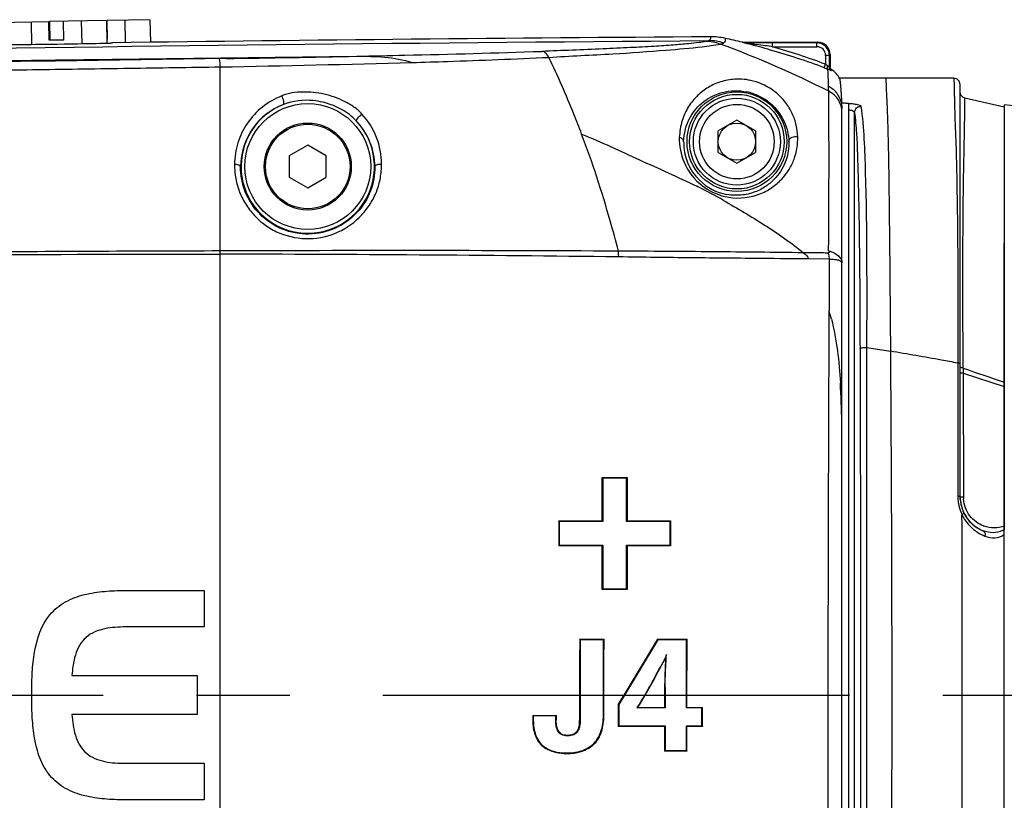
# Model space of a CAD drawing. Header units: millimetres. Extents: x 7426 to 8300, y 123 to 421.
# Tile 61 of 197: x 7992.62 to 7996.58, y 276.72 to 279.86. Entities that reach past the tile are written whole.
import ezdxf

# ---------------------------------------------------------------- set-up
doc = ezdxf.new("R2010")
doc.units = ezdxf.units.MM
doc.linetypes.add('CENTER', pattern=[0.6, 0.375, -0.075, 0.075, -0.075])
doc.layers.add('中心线', color=7, linetype='CENTER')
doc.layers.add('外形图', color=7, linetype='Continuous')

msp = doc.modelspace()

# ---------------------------------------------------------------- linework, layer by layer
at = {"layer": '中心线', "linetype": 'CENTER', "ltscale": 5}
msp.add_line((7979.0848, 277.147), (8020.2048, 277.147), dxfattribs=at)
at = {"layer": '外形图', "color": 7, "linetype": 'Continuous'}
for p, q in [((7992.7409, 279.8544), (7992.451, 279.8488)), ((7992.6699, 279.8531), (7992.6717, 279.7633)), ((7992.7424, 279.7795), (7992.7409, 279.8544)), ((7992.9729, 279.859), (7992.7438, 279.8545)), ((7992.7438, 279.8545), (7992.7453, 279.7795)), ((7992.8024, 279.7806), (7992.8009, 279.8556)), ((7992.8719, 279.857), (7992.8737, 279.7662)), ((7992.9729, 279.859), (7992.9747, 279.7691)), ((7993.1479, 279.8624), (7992.9759, 279.8591)), ((7992.9773, 279.7841), (7992.9759, 279.8591)), ((7993.0469, 279.8604), (7993.0487, 279.7701)), ((7993.1479, 279.8624), (7993.1497, 279.7714)), ((7992.7422, 279.7641), (7992.7733, 279.7645)), ((7992.8024, 279.7806), (7992.7424, 279.7795)), ((7992.7733, 279.7645), (7992.803, 279.765)), ((7992.9773, 279.7841), (7992.9744, 279.784)), ((7995.5291, 279.772), (7995.8323, 279.772)), ((7995.6508, 279.7538), (7995.6508, 279.7688)), ((7995.829, 279.7688), (7995.6508, 279.7688)), ((7995.6508, 279.7538), (7995.8291, 279.7538)), ((7995.829, 279.7688), (7995.8323, 279.772)), ((7995.829, 279.7538), (7995.829, 279.7688)), ((7992.7688, 279.7006), (7993.454, 279.7096)), ((7992.7772, 279.7007), (7993.9793, 279.7154)), ((7993.454, 279.7096), (7993.9793, 279.7154)), ((7995.864, 279.7188), (7995.864, 279.6834)), ((7995.879, 279.7188), (7995.864, 279.7188)), ((7995.879, 279.7188), (7995.8823, 279.7221)), ((7995.879, 279.6712), (7995.879, 279.7188)), ((7995.8823, 279.7221), (7995.8823, 279.6731)), ((7993.4541, 279.7061), (7992.7689, 279.6962)), ((7993.4541, 279.706), (7993.4257, 279.7056)), ((7993.4298, 277.147), (7993.4298, 279.6726)), ((7995.8588, 279.6693), (7995.864, 279.6834)), ((7996.3798, 279.627), (7995.92, 279.6269)), ((7995.92, 279.6269), (7995.92, 279.6269)), ((7996.3798, 279.627), (7996.3799, 279.6198)), ((7996.3798, 279.6255), (7996.3805, 279.5974)), ((7996.4048, 277.9449), (7996.4048, 279.602)), ((7995.9573, 274.7688), (7995.9573, 279.5251)), ((7996.5823, 279.5112), (7996.4242, 279.5468)), ((7996.5823, 279.5194), (7996.5823, 277.8129)), ((7995.9298, 274.789), (7995.9298, 279.5056)), ((7995.9806, 274.8045), (7995.9806, 279.4894)), ((7995.5073, 279.4586), (7995.4323, 279.4153)), ((7995.5823, 279.4153), (7995.5073, 279.4586)), ((7995.4323, 279.3287), (7995.4323, 279.4153)), ((7995.5823, 279.4153), (7995.5823, 279.3287)), ((7993.7823, 279.358), (7993.7078, 279.315)), ((7993.8568, 279.315), (7993.7823, 279.358)), ((7993.7078, 279.315), (7993.7078, 279.229)), ((7993.8568, 279.229), (7993.8568, 279.315)), ((7995.4323, 279.3287), (7995.5073, 279.2854)), ((7995.5073, 279.2854), (7995.5823, 279.3287)), ((7993.7078, 279.229), (7993.7823, 279.186)), ((7993.7823, 279.186), (7993.8568, 279.229)), ((7996.5823, 275.3367), (7996.5823, 278.9633)), ((7995.8784, 278.8994), (7995.7958, 278.9004)), ((7996.0302, 278.5445), (7996.1245, 278.5299)), ((7996.3956, 278.4818), (7996.3956, 277.9459)), ((7996.4173, 278.4672), (7996.4172, 278.478)), ((7996.4174, 278.4614), (7996.4173, 278.4672)), ((7996.4174, 278.4614), (7996.4174, 278.4547)), ((7996.4174, 278.4547), (7996.4174, 278.4415)), ((7996.4172, 278.4415), (7996.418, 277.9433)), ((7996.4172, 278.4415), (7996.5823, 278.3874)), ((7994.9661, 277.847), (7994.9661, 278.0221)), ((7994.9684, 278.0198), (7994.9661, 278.022)), ((7994.9661, 278.022), (7995.0661, 278.022)), ((7994.9684, 278.0198), (7994.9684, 277.8448)), ((7995.0639, 278.0198), (7994.9684, 278.0198)), ((7995.0639, 277.8448), (7995.0639, 278.0198)), ((7995.0661, 278.022), (7995.0661, 277.8471)), ((7996.4053, 277.9328), (7996.4048, 277.9448)), ((7994.7911, 277.8471), (7994.7911, 277.7471)), ((7994.7934, 277.8448), (7994.7934, 277.7493)), ((7995.0639, 277.8448), (7995.0661, 277.847)), ((7995.2389, 277.8448), (7995.0639, 277.8448)), ((7995.0661, 277.847), (7995.2411, 277.847)), ((7995.2389, 277.7493), (7995.2389, 277.8448)), ((7995.2411, 277.847), (7995.2411, 277.747)), ((7994.9661, 277.5721), (7994.9661, 277.747)), ((7994.9684, 277.7493), (7994.9684, 277.5743)), ((7995.064, 277.5743), (7995.064, 277.7493)), ((7995.064, 277.7493), (7995.2389, 277.7493)), ((7995.0661, 277.7471), (7995.0661, 277.572)), ((7995.2411, 277.747), (7995.2389, 277.7493)), ((7994.9684, 277.5743), (7994.9661, 277.572)), ((7995.0659, 277.572), (7994.9661, 277.5721)), ((7994.9684, 277.5743), (7995.064, 277.5742)), ((7995.064, 277.5743), (7995.0658, 277.5724)), ((7993.0466, 277.5676), (7993.3653, 277.5676)), ((7993.3653, 277.5676), (7993.3653, 277.4209)), ((7993.3653, 277.4209), (7993.0503, 277.4209)), ((7994.8753, 277.3721), (7994.9731, 277.372)), ((7994.8775, 277.3698), (7994.8753, 277.372)), ((7994.9709, 277.3698), (7994.8775, 277.3699)), ((7994.8775, 277.3698), (7994.8775, 277.147)), ((7994.9709, 277.147), (7994.9709, 277.3698)), ((7995.1887, 277.3721), (7995.0525, 277.147)), ((7995.1899, 277.3698), (7995.0551, 277.147)), ((7995.1887, 277.3721), (7995.3069, 277.372)), ((7995.1899, 277.3698), (7995.1887, 277.372)), ((7995.3046, 277.3698), (7995.1899, 277.3699)), ((7995.3046, 277.147), (7995.3046, 277.3698)), ((7992.8344, 277.2252), (7993.3379, 277.2252)), ((7993.3379, 277.2252), (7993.3379, 277.0685)), ((7995.2169, 277.1774), (7995.2169, 277.147)), ((7995.2169, 277.1774), (7995.2169, 277.147)), ((7995.2191, 277.1774), (7995.2191, 277.147)), ((7992.6727, 277.147), (7992.6727, 277.1576)), ((7992.6727, 277.1361), (7992.6727, 277.147)), ((7993.4298, 275.3619), (7993.4298, 277.147)), ((7994.9709, 277.0715), (7994.9709, 277.147)), ((7994.9731, 277.0715), (7994.973, 277.147)), ((7995.0525, 277.147), (7995.0301, 277.11)), ((7995.0551, 277.147), (7995.0323, 277.1094)), ((7995.2169, 277.147), (7995.2169, 277.0978)), ((7995.2191, 277.147), (7995.2191, 277.0956)), ((7995.3046, 277.0956), (7995.3046, 277.147)), ((7995.3068, 277.0978), (7995.3068, 277.147)), ((7995.1091, 277.0978), (7995.2169, 277.0978)), ((7995.2191, 277.0956), (7995.2169, 277.0978)), ((7995.3046, 277.0956), (7995.3068, 277.0978)), ((7995.3068, 277.0978), (7995.3688, 277.0978)), ((7995.3068, 277.0978), (7995.3688, 277.0978)), ((7995.3666, 277.0956), (7995.3688, 277.0978)), ((7993.3379, 277.0685), (7992.8344, 277.0685)), ((7994.6866, 277.0653), (7994.6866, 277.0511)), ((7994.6889, 277.0631), (7994.6866, 277.0653)), ((7994.6866, 277.0653), (7994.7822, 277.0653)), ((7994.6889, 277.0631), (7994.6889, 277.0511)), ((7994.7799, 277.0631), (7994.6889, 277.0631)), ((7994.7794, 277.0494), (7994.7799, 277.0631)), ((7994.7799, 277.0631), (7994.7822, 277.0653)), ((7994.7816, 277.0493), (7994.7822, 277.0653)), ((7994.9709, 277.0715), (7994.9731, 277.0715)), ((7995.2191, 277.0956), (7995.105, 277.0956)), ((7995.3666, 277.0956), (7995.3046, 277.0956)), ((7994.6889, 277.0511), (7994.6866, 277.0511)), ((7994.8775, 277.0458), (7994.8753, 277.0458)), ((7995.2168, 277.0214), (7995.0301, 277.0214)), ((7995.0323, 277.0236), (7995.2191, 277.0236)), ((7995.2191, 277.0236), (7995.2191, 276.9243)), ((7995.3046, 276.9243), (7995.3046, 277.0236)), ((7995.3046, 277.0236), (7995.3667, 277.0236)), ((7995.3687, 277.0214), (7995.3068, 277.0214)), ((7995.3068, 276.9221), (7995.3068, 277.0214)), ((7995.3667, 277.0236), (7995.3685, 277.0217)), ((7994.8239, 276.9828), (7994.8239, 276.985)), ((7994.865, 276.9978), (7994.8633, 276.9992)), ((7994.7248, 276.9463), (7994.7233, 276.9446)), ((7994.9327, 276.9527), (7994.9343, 276.9511)), ((7994.8214, 276.9145), (7994.8214, 276.9123)), ((7995.3066, 276.9221), (7995.2169, 276.922)), ((7995.2191, 276.9242), (7995.3046, 276.9243)), ((7995.3046, 276.9243), (7995.3064, 276.9224)), ((7993.0503, 276.8728), (7993.3653, 276.8728)), ((7993.3653, 276.8728), (7993.3653, 276.7261)), ((7993.3653, 276.7261), (7993.0466, 276.7261))]:
    msp.add_line(p, q, dxfattribs=at)
for points in [[(7996.4048, 279.602), (7996.4012, 279.6149), (7996.3915, 279.6241), (7996.3798, 279.627)], [(7996.4243, 279.5469), (7996.416, 279.5504), (7996.4078, 279.5594), (7996.4048, 279.5712)]]:
    msp.add_lwpolyline(points, dxfattribs=at)
for centre, radius in [((7995.5073, 279.372), 0.2002), ((7995.5073, 279.372), 0.1902), ((7993.7823, 279.272), 0.253), ((7995.5073, 279.372), 0.175), ((7995.5073, 279.372), 0.15), ((7993.7823, 279.272), 0.175), ((7993.7823, 279.272), 0.17), ((7995.5073, 279.372), 0.075)]:
    msp.add_circle(centre, radius, dxfattribs=at)
for centre, radius, start, end in [((7997.9446, -96.3619), 376.1641, 90.387527, 90.753518), ((7995.4022, 279.5143), 0.2793, 78.0524, 90.385), ((7995.3961, 279.5976), 0.1807, 71.2268, 90.4343), ((7994.0769, 276.0334), 3.9723, 63.0538, 69.9233), ((7994.8386, 276.8551), 2.9975, 76.6807, 78.0341), ((7994.7917, 276.7774), 3.083, 75.7144, 75.9554), ((7994.8045, 276.8267), 3.032, 73.943, 75.7186), ((7995.6382, 266.1181), 13.6507, 89.94702, 90.35572), ((7994.9088, 274.4303), 5.375, 82.3793, 82.7761), ((7995.0741, 275.6303), 4.1636, 82.0386, 82.443), ((7994.8211, 276.8825), 2.9887, 69.5773, 73.8843), ((7995.829, 279.7188), 0.05, 0.0038, 90.0016), ((7995.8291, 279.7188), 0.035, 359.9951, 89.9865), ((7995.8323, 279.7221), 0.05, 359.9964, 90.009), ((7991.8374, 384.6703), 104.9767, 270.882401, 271.169113), ((7994.8213, 276.8854), 2.9709, 69.5604, 73.9408), ((7991.9782, 359.828), 80.1685, 271.037489, 271.589201), ((7995.9121, 279.7452), 0.0784, 232.1495, 234.2758), ((7996.476, 281.3216), 1.7638, 249.5178, 250.009), ((7995.5021, 279.3605), 0.2164, 53.6027, 77.8561), ((7993.7815, 279.2702), 0.2695, 110.976, 179.608), ((7993.7823, 279.272), 0.268, 111.2633, 42.9374), ((7993.782, 279.2698), 0.2698, 0.485, 43.255), ((7995.5047, 279.368), 0.2113, 178.9144, 225.7244), ((7995.5055, 279.3687), 0.2124, 225.6941, 259.5338), ((7994.3475, 277.1874), 2.2403, 63.3546, 63.5274), ((7994.239, 276.9766), 2.4774, 60.6451, 63.298), ((7995.5122, 279.3748), 0.2295, 253.4803, 260.6845), ((7994.1604, 96.733), 182.2011, 89.726199, 90.22975), ((7993.1622, 126.6505), 152.2696, 89.296344, 89.899328), ((8431.6849, 276.6757), 435.8121, 179.734863, 179.938028), ((7995.046, 278.4382), 0.8695, 14.6889, 16.9995), ((7992.3425, 278.1906), 3.587, 0.8628, 3.394), ((7990.6947, 278.1624), 5.2351, 0.2831, 0.9), ((7991.1504, 278.1651), 4.7794, 0.0013, 0.2775), ((7996.5371, 277.9448), 0.1415, 179.5628, 180.2328), ((7996.5547, 277.9458), 0.1499, 180.0313, 184.9102), ((7996.5534, 277.9446), 0.1486, 184.5457, 205.2273), ((7996.5434, 277.9436), 0.1252, 180.166, 183.9872), ((7537.5921, 277.1471), 458.8207, 359.909397, 0.090578), ((7996.5513, 277.9435), 0.1462, 205.1972, 248.4057), ((7996.5434, 277.9457), 0.1267, 249.5922, 250.4825), ((7996.5339, 277.8946), 0.095, 295.9985, 300.6344), ((8308.2553, 277.2676), 312.3822, 180.022113, 180.305549), ((7994.4229, 278.3595), 1.4362, 298.354, 298.5399)]:
    msp.add_arc(centre, radius, start, end, dxfattribs=at)
for points, knots in [([(7995.4003, 279.7936), (7995.4, 279.7936), (7995.4007, 279.7915), (7995.4007, 279.7901), (7995.4016, 279.7875), (7995.4009, 279.7845), (7995.3982, 279.7815), (7995.396, 279.7794), (7995.3947, 279.7783)], [0, 0, 0, 0, 0.053413, 0.216642, 0.339275, 0.489462, 0.708129, 1, 1, 1, 1]), ([(7992.5683, 279.7625), (7992.5782, 279.7625), (7992.6362, 279.7628), (7992.6942, 279.7635), (7992.7422, 279.7641)], [0, 0, 0, 0, 0.171063, 1, 1, 1, 1]), ([(7992.803, 279.765), (7992.8211, 279.7652), (7992.8791, 279.7662), (7992.9372, 279.7672), (7992.977, 279.7683)], [0, 0, 0, 0, 0.312759, 1, 1, 1, 1]), ([(7992.977, 279.7683), (7992.98, 279.7684), (7992.9851, 279.7686), (7992.9911, 279.7687), (7992.9944, 279.7689), (7992.9962, 279.7689), (7992.9969, 279.7691), (7992.9976, 279.769), (7992.9976, 279.7691)], [0, 0, 0, 0, 0.433595, 0.746624, 0.856939, 0.936096, 0.983836, 1, 1, 1, 1]), ([(7995.382, 279.7747), (7995.3734, 279.7727), (7995.3503, 279.7695), (7995.3072, 279.7648), (7995.2467, 279.7599), (7995.1686, 279.7548), (7995.0743, 279.7497), (7994.9239, 279.7427), (7994.8053, 279.7381), (7994.723, 279.7352)], [0, 0, 0, 0, 0.040237, 0.105652, 0.196888, 0.316131, 0.460809, 0.626003, 1, 1, 1, 1]), ([(7994.7513, 279.711), (7994.8372, 279.7169), (7994.9947, 279.7231), (7995.2003, 279.7379), (7995.3441, 279.7502), (7995.4167, 279.7594), (7995.4405, 279.7644)], [0, 0, 0, 0, 0.373597, 0.683269, 0.894254, 1, 1, 1, 1]), ([(7995.382, 279.7747), (7995.3848, 279.7752), (7995.389, 279.7762), (7995.3935, 279.7773), (7995.3947, 279.7783)], [0, 0, 0, 0, 0.650857, 1, 1, 1, 1]), ([(7995.4405, 279.7644), (7995.442, 279.7647), (7995.4467, 279.7658), (7995.4513, 279.7672), (7995.4542, 279.7687)], [0, 0, 0, 0, 0.321848, 1, 1, 1, 1]), ([(7995.46, 279.7875), (7995.4599, 279.7871), (7995.4599, 279.7854), (7995.4593, 279.7818), (7995.4616, 279.7752), (7995.4571, 279.7703), (7995.4542, 279.7687)], [0, 0, 0, 0, 0.064492, 0.236299, 0.524915, 1, 1, 1, 1]), ([(7995.5366, 279.7695), (7995.5348, 279.7701), (7995.5324, 279.7711), (7995.5298, 279.7718), (7995.5291, 279.772)], [0, 0, 0, 0, 0.718765, 1, 1, 1, 1]), ([(7995.5534, 279.7686), (7995.551, 279.7685), (7995.5477, 279.7685), (7995.5427, 279.7685), (7995.5416, 279.7684), (7995.5395, 279.7684), (7995.5398, 279.7683), (7995.5399, 279.7683)], [0, 0, 0, 0, 0.519375, 0.769164, 0.947793, 0.988263, 1, 1, 1, 1]), ([(7995.5445, 279.7675), (7995.5433, 279.7677), (7995.5418, 279.7679), (7995.5402, 279.7681), (7995.5399, 279.7681)], [0, 0, 0, 0, 0.785349, 1, 1, 1, 1]), ([(7995.5534, 279.7686), (7995.5544, 279.7685), (7995.5556, 279.7675), (7995.5564, 279.7664), (7995.5566, 279.7661)], [0, 0, 0, 0, 0.688288, 1, 1, 1, 1]), ([(7993.9793, 279.7154), (7994.0438, 279.7168), (7994.2917, 279.7222), (7994.5396, 279.7289), (7994.723, 279.7352)], [0, 0, 0, 0, 0.259978, 1, 1, 1, 1]), ([(7993.9794, 279.7154), (7994.0168, 279.7158), (7994.0915, 279.7145), (7994.1661, 279.7021), (7994.2015, 279.6903)], [0, 0, 0, 0, 0.500359, 1, 1, 1, 1]), ([(7994.2015, 279.6903), (7994.2491, 279.6917), (7994.4324, 279.6975), (7994.6157, 279.7045), (7994.7513, 279.711)], [0, 0, 0, 0, 0.259623, 1, 1, 1, 1]), ([(7994.7513, 279.711), (7994.7481, 279.7174), (7994.741, 279.7285), (7994.7286, 279.7349), (7994.723, 279.7352)], [0, 0, 0, 0, 0.563108, 1, 1, 1, 1]), ([(7994.8833, 279.4027), (7994.8732, 279.4295), (7994.8327, 279.5337), (7994.7876, 279.6362), (7994.7513, 279.711)], [0, 0, 0, 0, 0.256329, 1, 1, 1, 1]), ([(7992.6488, 274.5952), (7992.1302, 274.6028), (7991.3522, 274.6163), (7990.3149, 274.6397), (7989.5371, 274.6601), (7988.7593, 274.6837), (7987.9817, 274.7108), (7987.2042, 274.7416), (7986.5564, 274.7707), (7986.0383, 274.796), (7985.6497, 274.8161), (7985.2613, 274.8374), (7984.8728, 274.8594), (7984.4845, 274.8833), (7984.0963, 274.9094), (7983.7725, 274.9262), (7983.5139, 274.9491), (7983.3209, 274.9754), (7983.1306, 275.0176), (7982.9456, 275.0792), (7982.7668, 275.1571), (7982.5952, 275.2499), (7982.4325, 275.3572), (7982.2292, 275.519), (7982.0031, 275.7539), (7981.7854, 276.0788), (7981.6284, 276.437), (7981.5365, 276.8171), (7981.5125, 277.2075), (7981.5577, 277.5959), (7981.67, 277.9705), (7981.8465, 278.3196), (7982.0814, 278.6322), (7982.32, 278.8545), (7982.5318, 279.0049), (7982.7002, 279.1032), (7982.8765, 279.1866), (7983.0591, 279.2548), (7983.2473, 279.3059), (7983.4397, 279.3369), (7983.6336, 279.3548), (7983.8278, 279.3687), (7984.0219, 279.3814), (7984.2807, 279.3975), (7984.6043, 279.4183), (7984.9926, 279.4415), (7985.3811, 279.4634), (7985.7696, 279.4844), (7986.1581, 279.5041), (7986.6763, 279.529), (7987.3241, 279.5575), (7988.1016, 279.5877), (7988.8793, 279.6142), (7989.657, 279.6373), (7990.4349, 279.6573), (7991.4721, 279.6801), (7992.2501, 279.6932), (7992.7688, 279.7006)], [0, 0, 0, 0, 0.062493, 0.093739, 0.124986, 0.156232, 0.187479, 0.218725, 0.249972, 0.265595, 0.281218, 0.296842, 0.312465, 0.328089, 0.343712, 0.359332, 0.367153, 0.374973, 0.382782, 0.390602, 0.398429, 0.406249, 0.414066, 0.421885, 0.43751, 0.453133, 0.468756, 0.48438, 0.500003, 0.515627, 0.53125, 0.546874, 0.562497, 0.578122, 0.58594, 0.593756, 0.601578, 0.609406, 0.617222, 0.625028, 0.63285, 0.64067, 0.648479, 0.656288, 0.671912, 0.687535, 0.703158, 0.718782, 0.734405, 0.750028, 0.781275, 0.812521, 0.843768, 0.875014, 0.906261, 0.937507, 1, 1, 1, 1]), ([(7992.7689, 279.6962), (7992.0172, 279.6854), (7990.5139, 279.6583), (7988.2596, 279.5933), (7986.3819, 279.5139), (7984.8806, 279.4318), (7984.1304, 279.3844), (7983.7554, 279.3585)], [0, 0, 0, 0, 0.25, 0.5, 0.749999, 0.874999, 1, 1, 1, 1]), ([(7987.5779, 279.5296), (7988.0654, 279.5489), (7989.0405, 279.5832), (7990.5035, 279.6227), (7991.6009, 279.6443), (7992.3326, 279.6569), (7992.6984, 279.6621), (7993.0642, 279.6676), (7993.308, 279.6707), (7993.4298, 279.6726)], [0, 0, 0, 0, 0.250014, 0.500029, 0.750044, 0.812547, 0.875051, 0.937553, 1, 1, 1, 1]), ([(7993.4257, 279.7056), (7993.4266, 279.705), (7993.4271, 279.7012), (7993.4283, 279.695), (7993.4291, 279.6847), (7993.4296, 279.677), (7993.4298, 279.6726)], [0, 0, 0, 0, 0.092265, 0.298716, 0.608639, 1, 1, 1, 1]), ([(7995.8712, 279.6781), (7995.8703, 279.6751), (7995.8694, 279.6705), (7995.8713, 279.6648), (7995.873, 279.664)], [0, 0, 0, 0, 0.617882, 1, 1, 1, 1]), ([(7995.879, 279.6712), (7995.879, 279.6711), (7995.8785, 279.6718), (7995.8775, 279.6724), (7995.8763, 279.6738), (7995.8754, 279.6746)], [0, 0, 0, 0, 0.075211, 0.287359, 1, 1, 1, 1]), ([(7995.8758, 279.5955), (7995.8758, 279.6035), (7995.8758, 279.6182), (7995.8743, 279.6377), (7995.8739, 279.6525), (7995.8731, 279.6607), (7995.873, 279.664)], [0, 0, 0, 0, 0.353274, 0.639736, 0.853565, 1, 1, 1, 1]), ([(7995.873, 279.664), (7995.8743, 279.6636), (7995.8784, 279.662), (7995.8823, 279.6602), (7995.8849, 279.6589)], [0, 0, 0, 0, 0.326701, 1, 1, 1, 1]), ([(7995.8849, 279.6589), (7995.8853, 279.6587), (7995.8856, 279.6587), (7995.8864, 279.6581), (7995.8864, 279.6583)], [0, 0, 0, 0, 0.746608, 1, 1, 1, 1]), ([(7995.8874, 279.6593), (7995.8872, 279.6591), (7995.8869, 279.6588), (7995.8866, 279.6585), (7995.8864, 279.6583)], [0, 0, 0, 0, 0.484004, 1, 1, 1, 1]), ([(7995.6602, 279.5728), (7995.6345, 279.5925), (7995.5816, 279.6192), (7995.5041, 279.6264), (7995.4423, 279.6151), (7995.3915, 279.592), (7995.3472, 279.5584), (7995.3107, 279.513), (7995.2831, 279.4557), (7995.2777, 279.4118), (7995.2758, 279.3888)], [0, 0, 0, 0, 0.185028, 0.326625, 0.436996, 0.539276, 0.642372, 0.750874, 0.86876, 1, 1, 1, 1]), ([(7995.877, 279.5745), (7995.8763, 279.5763), (7995.8763, 279.5801), (7995.876, 279.5871), (7995.8755, 279.5923), (7995.8759, 279.5956)], [0, 0, 0, 0, 0.275771, 0.527703, 1, 1, 1, 1]), ([(7995.92, 279.6269), (7995.9198, 279.6268), (7995.9203, 279.6257), (7995.9205, 279.624), (7995.9213, 279.6209), (7995.9218, 279.6173), (7995.9224, 279.6133), (7995.9229, 279.6088), (7995.9236, 279.602), (7995.9245, 279.5923), (7995.9254, 279.5792), (7995.9263, 279.5641), (7995.9273, 279.5467), (7995.9279, 279.5342), (7995.9282, 279.5276)], [0, 0, 0, 0, 0.007957, 0.024982, 0.061078, 0.096585, 0.137083, 0.182083, 0.231574, 0.344384, 0.475405, 0.626099, 0.799648, 1, 1, 1, 1]), ([(7996.1062, 279.6269), (7996.1063, 279.6103), (7996.1088, 279.5596), (7996.1128, 279.4741), (7996.1163, 279.3401), (7996.1207, 279.0251), (7996.1229, 278.745), (7996.1245, 278.5299)], [0, 0, 0, 0, 0.045327, 0.138818, 0.234137, 0.411824, 1, 1, 1, 1]), ([(7996.3805, 279.5974), (7996.3811, 279.5718), (7996.3823, 279.5283), (7996.3839, 279.4561), (7996.3879, 279.361), (7996.391, 279.2518), (7996.3925, 279.1347), (7996.3943, 279.0253), (7996.3953, 278.9031), (7996.3952, 278.7205), (7996.3954, 278.5788), (7996.3955, 278.4818)], [0, 0, 0, 0, 0.06874, 0.11699, 0.194256, 0.324599, 0.410689, 0.509054, 0.618969, 0.739173, 1, 1, 1, 1]), ([(7993.678, 279.5559), (7993.6501, 279.5449), (7993.5972, 279.5154), (7993.5371, 279.4486), (7993.4964, 279.3689), (7993.4888, 279.3098), (7993.4878, 279.2805)], [0, 0, 0, 0, 0.254083, 0.503528, 0.751343, 1, 1, 1, 1]), ([(7993.9999, 279.4829), (7993.9909, 279.4939), (7993.9684, 279.5123), (7993.9311, 279.534), (7993.891, 279.5515), (7993.8351, 279.5677), (7993.7766, 279.5736), (7993.7191, 279.5692), (7993.6908, 279.5621), (7993.678, 279.5559)], [0, 0, 0, 0, 0.122653, 0.248348, 0.373939, 0.500103, 0.751417, 0.877064, 1, 1, 1, 1]), ([(7993.6851, 279.5218), (7993.6864, 279.5224), (7993.687, 279.5276), (7993.6852, 279.5386), (7993.6815, 279.549), (7993.678, 279.5559)], [0, 0, 0, 0, 0.117723, 0.352762, 1, 1, 1, 1]), ([(7995.2934, 279.372), (7995.2941, 279.4054), (7995.3107, 279.4681), (7995.3704, 279.5374), (7995.4521, 279.5777), (7995.5152, 279.579), (7995.5476, 279.572)], [0, 0, 0, 0, 0.272874, 0.506563, 0.728578, 1, 1, 1, 1]), ([(7995.752, 279.3909), (7995.7511, 279.4069), (7995.7476, 279.4392), (7995.7312, 279.4865), (7995.7029, 279.5328), (7995.6764, 279.5603), (7995.6602, 279.5728)], [0, 0, 0, 0, 0.229368, 0.461226, 0.708783, 1, 1, 1, 1]), ([(7995.8761, 278.9333), (7995.8767, 279.0189), (7995.8772, 279.1408), (7995.878, 279.2934), (7995.8775, 279.4023), (7995.8772, 279.4941), (7995.8766, 279.5552), (7995.877, 279.5745)], [0, 0, 0, 0, 0.400312, 0.570598, 0.71414, 0.909681, 1, 1, 1, 1]), ([(7995.9298, 279.4901), (7995.9298, 279.5073), (7995.9198, 279.5425), (7995.8925, 279.5669), (7995.877, 279.5745)], [0, 0, 0, 0, 0.499236, 1, 1, 1, 1]), ([(7993.8441, 279.5303), (7993.831, 279.5334), (7993.7782, 279.5424), (7993.7224, 279.5363), (7993.6851, 279.5218)], [0, 0, 0, 0, 0.251847, 1, 1, 1, 1]), ([(7993.9785, 279.4546), (7993.9696, 279.4641), (7993.931, 279.4988), (7993.8819, 279.5213), (7993.8441, 279.5303)], [0, 0, 0, 0, 0.250512, 1, 1, 1, 1]), ([(7995.6305, 279.5346), (7995.658, 279.5144), (7995.7002, 279.4638), (7995.7153, 279.4007), (7995.7161, 279.372)], [0, 0, 0, 0, 0.543233, 1, 1, 1, 1]), ([(7995.9277, 279.5275), (7995.9285, 279.5239), (7995.929, 279.5166), (7995.9297, 279.5093), (7995.9298, 279.5056)], [0, 0, 0, 0, 0.500223, 1, 1, 1, 1]), ([(7995.9573, 279.5251), (7995.9524, 279.5255), (7995.9425, 279.5266), (7995.9327, 279.5271), (7995.9277, 279.5275)], [0, 0, 0, 0, 0.499981, 1, 1, 1, 1]), ([(7996.0076, 279.5141), (7996.0075, 279.5147), (7996.0061, 279.5161), (7996.0011, 279.5183), (7995.9906, 279.5208), (7995.9752, 279.5231), (7995.9635, 279.5246), (7995.9573, 279.5252)], [0, 0, 0, 0, 0.03542, 0.099468, 0.323011, 0.643053, 1, 1, 1, 1]), ([(7995.9806, 279.4894), (7995.9807, 279.496), (7995.9866, 279.5099), (7996.0009, 279.5146), (7996.0076, 279.5141)], [0, 0, 0, 0, 0.497965, 1, 1, 1, 1]), ([(7996.0302, 278.5445), (7996.0306, 278.78), (7996.0319, 279.1031), (7996.0188, 279.4269), (7996.0076, 279.5141)], [0, 0, 0, 0, 0.728086, 1, 1, 1, 1]), ([(7996.4172, 278.478), (7996.4163, 278.5853), (7996.4154, 278.7817), (7996.4163, 279.0139), (7996.4176, 279.1678), (7996.419, 279.2547), (7996.4206, 279.3217), (7996.4215, 279.3715), (7996.4222, 279.4086), (7996.4227, 279.4379), (7996.4232, 279.4631), (7996.4235, 279.4862), (7996.4235, 279.5041), (7996.4235, 279.5174), (7996.4236, 279.5263), (7996.4237, 279.534), (7996.4238, 279.5397), (7996.4239, 279.5432), (7996.424, 279.5452), (7996.4242, 279.546), (7996.4241, 279.5468), (7996.4242, 279.5468)], [0, 0, 0, 0, 0.301072, 0.551237, 0.651725, 0.733066, 0.794999, 0.839886, 0.872897, 0.899017, 0.922236, 0.943773, 0.963606, 0.972674, 0.981033, 0.988475, 0.994492, 0.996789, 0.998518, 0.99961, 1, 1, 1, 1]), ([(8003.7853, 279.1358), (8003.1478, 279.1405), (8001.8828, 279.1662), (8000.0228, 279.2465), (7998.2587, 279.3618), (7997.123, 279.4629), (7996.5822, 279.5195)], [0, 0, 0, 0, 0.265049, 0.526001, 0.773957, 1, 1, 1, 1]), ([(7993.9785, 279.4546), (7993.9775, 279.4558), (7993.979, 279.4609), (7993.9856, 279.4703), (7993.9936, 279.4783), (7993.9999, 279.4829)], [0, 0, 0, 0, 0.121549, 0.357907, 1, 1, 1, 1]), ([(7994.0794, 279.2821), (7994.0789, 279.3182), (7994.0656, 279.392), (7994.0254, 279.4559), (7993.9999, 279.4829)], [0, 0, 0, 0, 0.493173, 1, 1, 1, 1]), ([(7995.9806, 279.4894), (7995.9806, 279.4906), (7995.9783, 279.4931), (7995.9705, 279.497), (7995.9629, 279.4988), (7995.9573, 279.4999)], [0, 0, 0, 0, 0.129985, 0.347244, 1, 1, 1, 1]), ([(7995.9806, 279.4894), (7995.9839, 279.4618), (7995.9907, 279.3763), (7995.996, 279.1916), (7996.0009, 278.9026), (7996.0018, 278.6715), (7996.0023, 278.5395)], [0, 0, 0, 0, 0.087679, 0.270542, 0.583298, 1, 1, 1, 1]), ([(7994.8833, 279.4027), (7994.9619, 279.371), (7995.1148, 279.2979), (7995.2703, 279.2306), (7995.3461, 279.1928)], [0, 0, 0, 0, 0.499976, 1, 1, 1, 1]), ([(7995.0311, 278.932), (7995.0206, 278.9729), (7994.9776, 279.1317), (7994.9265, 279.2883), (7994.8833, 279.4027)], [0, 0, 0, 0, 0.256779, 1, 1, 1, 1]), ([(7995.7161, 279.372), (7995.7161, 279.3763), (7995.7195, 279.3843), (7995.7324, 279.3933), (7995.745, 279.3936), (7995.7519, 279.3909)], [0, 0, 0, 0, 0.275124, 0.513868, 1, 1, 1, 1]), ([(7995.2758, 279.3888), (7995.275, 279.355), (7995.2893, 279.2797), (7995.3374, 279.2182), (7995.3696, 279.1939)], [0, 0, 0, 0, 0.456447, 1, 1, 1, 1]), ([(7995.2934, 279.372), (7995.2934, 279.3765), (7995.2879, 279.3848), (7995.2798, 279.388), (7995.2758, 279.3888)], [0, 0, 0, 0, 0.524866, 1, 1, 1, 1]), ([(7995.7161, 279.372), (7995.7168, 279.3474), (7995.709, 279.2948), (7995.6743, 279.2351), (7995.6302, 279.1947), (7995.5851, 279.1694), (7995.5291, 279.1547), (7995.488, 279.156), (7995.467, 279.1599)], [0, 0, 0, 0, 0.198374, 0.416876, 0.539805, 0.675602, 0.828095, 1, 1, 1, 1]), ([(7995.4751, 279.1484), (7995.5179, 279.1414), (7995.5836, 279.1499), (7995.6538, 279.1885), (7995.6922, 279.2245), (7995.7212, 279.2637), (7995.7461, 279.3183), (7995.7523, 279.3625), (7995.752, 279.3909)], [0, 0, 0, 0, 0.311669, 0.447387, 0.57151, 0.686982, 0.795812, 1, 1, 1, 1]), ([(7993.4878, 279.2805), (7993.488, 279.2614), (7993.491, 279.2231), (7993.5067, 279.1673), (7993.5343, 279.1155), (7993.5712, 279.0692), (7993.6169, 279.0306), (7993.6876, 278.9925), (7993.7886, 278.9744), (7993.9075, 279.001), (7993.9886, 279.0607), (7994.0353, 279.122), (7994.0614, 279.1725), (7994.0759, 279.2267), (7994.079, 279.2637), (7994.0794, 279.2821)], [0, 0, 0, 0, 0.06124, 0.123026, 0.185602, 0.248846, 0.312629, 0.376937, 0.50562, 0.633658, 0.758914, 0.820443, 0.880984, 0.94067, 1, 1, 1, 1]), ([(7993.5121, 279.272), (7993.5119, 279.2751), (7993.5014, 279.2798), (7993.4936, 279.2804), (7993.4878, 279.2805)], [0, 0, 0, 0, 0.349442, 1, 1, 1, 1]), ([(7994.0518, 279.272), (7994.0519, 279.2758), (7994.0636, 279.2819), (7994.0729, 279.2823), (7994.0794, 279.2821)], [0, 0, 0, 0, 0.366919, 1, 1, 1, 1]), ([(7994.0518, 279.272), (7994.052, 279.2388), (7994.0399, 279.1706), (7993.9843, 279.0812), (7993.896, 279.0174), (7993.7872, 278.9928), (7993.6769, 279.0135), (7993.5846, 279.0757), (7993.5251, 279.1668), (7993.5119, 279.2375), (7993.5121, 279.272)], [0, 0, 0, 0, 0.117853, 0.239036, 0.364829, 0.493903, 0.623704, 0.752036, 0.877556, 1, 1, 1, 1]), ([(7995.4534, 279.1359), (7995.5094, 279.1045), (7995.6194, 279.0386), (7995.7256, 278.966), (7995.775, 278.9252)], [0, 0, 0, 0, 0.500332, 1, 1, 1, 1]), ([(7993.4298, 278.9326), (7993.0889, 278.9317), (7992.4073, 278.9286), (7991.0439, 278.918), (7989.3399, 278.8907), (7987.2956, 278.8355), (7985.9332, 278.7849), (7985.2522, 278.7559)], [0, 0, 0, 0, 0.125, 0.250001, 0.500001, 0.75, 1, 1, 1, 1]), ([(7985.2605, 278.7397), (7985.9409, 278.7685), (7987.3019, 278.8208), (7989.3441, 278.8774), (7991.3868, 278.9116), (7992.7488, 278.9205), (7993.4297, 278.9199)], [0, 0, 0, 0, 0.25, 0.499999, 0.75, 1, 1, 1, 1]), ([(7995.775, 278.9252), (7995.7151, 278.9262), (7995.5937, 278.9274), (7995.4094, 278.9295), (7995.2213, 278.9309), (7995.0948, 278.9314), (7995.0311, 278.932)], [0, 0, 0, 0, 0.241577, 0.489818, 0.743029, 1, 1, 1, 1]), ([(7995.0322, 278.9086), (7995.0322, 278.9106), (7995.032, 278.9184), (7995.0316, 278.9262), (7995.0311, 278.932)], [0, 0, 0, 0, 0.258149, 1, 1, 1, 1]), ([(7995.8742, 278.9243), (7995.866, 278.9244), (7995.8329, 278.9247), (7995.7999, 278.925), (7995.775, 278.9252)], [0, 0, 0, 0, 0.247802, 1, 1, 1, 1]), ([(7995.8761, 278.9333), (7995.8772, 278.9326), (7995.8786, 278.9314), (7995.8796, 278.929), (7995.8789, 278.927), (7995.8773, 278.925), (7995.8752, 278.9244), (7995.8742, 278.9243)], [0, 0, 0, 0, 0.295348, 0.42787, 0.541205, 0.763279, 1, 1, 1, 1]), ([(7995.8742, 278.9243), (7995.8747, 278.9223), (7995.8768, 278.9142), (7995.878, 278.9057), (7995.8784, 278.8993)], [0, 0, 0, 0, 0.239752, 1, 1, 1, 1]), ([(7995.8761, 278.9333), (7995.8837, 278.9311), (7995.8976, 278.9257), (7995.915, 278.9142), (7995.9267, 278.9004), (7995.9297, 278.8895), (7995.9297, 278.8844)], [0, 0, 0, 0, 0.308121, 0.577818, 0.804658, 1, 1, 1, 1]), ([(7995.7958, 278.9005), (7995.7344, 278.9009), (7995.5778, 278.9028), (7995.3232, 278.9047), (7995.1301, 278.9074), (7995.0322, 278.9086)], [0, 0, 0, 0, 0.241117, 0.615366, 1, 1, 1, 1]), ([(7995.9297, 278.8844), (7995.9297, 278.8852), (7995.9285, 278.887), (7995.9248, 278.8915), (7995.9146, 278.8966), (7995.898, 278.8976), (7995.8854, 278.8984), (7995.8783, 278.8993)], [0, 0, 0, 0, 0.039131, 0.108174, 0.320577, 0.617333, 1, 1, 1, 1]), ([(7996.0023, 278.5395), (7996.0036, 278.1674), (7996.0042, 277.6083), (7996.0042, 276.8625), (7996.0035, 276.3035), (7996.0027, 275.842), (7996.0011, 275.4883), (7995.9989, 275.2593), (7995.9952, 275.0768), (7995.991, 274.9311), (7995.9855, 274.8462), (7995.9806, 274.8045)], [0, 0, 0, 0, 0.298839, 0.44902, 0.598924, 0.7478, 0.819676, 0.882964, 0.931712, 0.966333, 1, 1, 1, 1]), ([(7996.0023, 278.5395), (7996.0023, 278.5405), (7996.0059, 278.5423), (7996.0115, 278.5435), (7996.0203, 278.5445), (7996.0268, 278.5446), (7996.0302, 278.5445)], [0, 0, 0, 0, 0.106881, 0.329469, 0.643877, 1, 1, 1, 1]), ([(7996.0076, 274.7799), (7996.013, 274.8221), (7996.0202, 274.9077), (7996.0255, 275.0546), (7996.0286, 275.1963), (7996.0303, 275.3362), (7996.0302, 275.5052), (7996.0306, 275.8237), (7996.0294, 276.2889), (7996.0292, 276.8528), (7996.0292, 277.6051), (7996.0296, 278.1691), (7996.0302, 278.5445)], [0, 0, 0, 0, 0.033877, 0.068433, 0.117057, 0.146791, 0.179961, 0.251671, 0.400587, 0.550616, 0.700924, 1, 1, 1, 1]), ([(7996.1244, 278.5299), (7996.1262, 278.29), (7996.1289, 277.8086), (7996.1301, 277.2061), (7996.1294, 276.7235), (7996.128, 276.3607), (7996.1265, 276.0638), (7996.1248, 275.8174), (7996.1226, 275.4288), (7996.106, 274.3415), (7996.1062, 274.6673)], [0, 0, 0, 0, 0.186334, 0.373932, 0.46778, 0.561398, 0.654809, 0.70121, 0.747004, 1, 1, 1, 1]), ([(7996.3955, 278.4818), (7996.3736, 278.4858), (7996.2834, 278.5024), (7996.1929, 278.518), (7996.1245, 278.5299)], [0, 0, 0, 0, 0.242673, 1, 1, 1, 1]), ([(7996.4048, 278.4776), (7996.4048, 278.4787), (7996.4009, 278.4808), (7996.3979, 278.4814), (7996.3956, 278.4818)], [0, 0, 0, 0, 0.322883, 1, 1, 1, 1]), ([(7996.4048, 278.467), (7996.4048, 278.4664), (7996.4067, 278.4651), (7996.4083, 278.4647), (7996.4095, 278.4644)], [0, 0, 0, 0, 0.329431, 1, 1, 1, 1]), ([(7996.4048, 278.4457), (7996.4048, 278.4443), (7996.4105, 278.4424), (7996.4141, 278.4418), (7996.4172, 278.4415)], [0, 0, 0, 0, 0.307524, 1, 1, 1, 1]), ([(7996.4095, 278.4644), (7996.4099, 278.4643), (7996.4118, 278.4638), (7996.4137, 278.4635), (7996.4152, 278.4633)], [0, 0, 0, 0, 0.221718, 1, 1, 1, 1]), ([(7995.0639, 278.0198), (7995.0642, 278.0201), (7995.0647, 278.0202), (7995.0652, 278.0208), (7995.0647, 278.0216), (7995.0658, 278.0217), (7995.0661, 278.022)], [0, 0, 0, 0, 0.31124, 0.455456, 0.580133, 1, 1, 1, 1]), ([(7996.4048, 277.9449), (7996.4048, 277.9452), (7996.4038, 277.9457), (7996.4009, 277.9464), (7996.3979, 277.9467), (7996.3956, 277.9469)], [0, 0, 0, 0, 0.087531, 0.284208, 1, 1, 1, 1]), ([(7996.4048, 277.9456), (7996.4048, 277.945), (7996.4078, 277.9444), (7996.4095, 277.9441), (7996.411, 277.9439)], [0, 0, 0, 0, 0.282116, 1, 1, 1, 1]), ([(7996.4053, 277.9329), (7996.4077, 277.9056), (7996.4277, 277.8521), (7996.4729, 277.8175), (7996.4975, 277.8075)], [0, 0, 0, 0, 0.508835, 1, 1, 1, 1]), ([(7996.411, 277.9439), (7996.4116, 277.9438), (7996.414, 277.9436), (7996.4164, 277.9434), (7996.4182, 277.9433)], [0, 0, 0, 0, 0.222846, 1, 1, 1, 1]), ([(7996.4992, 277.827), (7996.4778, 277.8349), (7996.4376, 277.864), (7996.4202, 277.9109), (7996.4185, 277.9349)], [0, 0, 0, 0, 0.487068, 1, 1, 1, 1]), ([(7996.3975, 277.9209), (7996.3981, 277.9167), (7996.4013, 277.9001), (7996.4067, 277.8838), (7996.4123, 277.8725)], [0, 0, 0, 0, 0.253218, 1, 1, 1, 1]), ([(7996.419, 277.8812), (7996.4195, 277.8801), (7996.4171, 277.8761), (7996.4143, 277.874), (7996.4123, 277.8725)], [0, 0, 0, 0, 0.338615, 1, 1, 1, 1]), ([(7996.4123, 277.8725), (7996.4154, 277.8659), (7996.429, 277.8415), (7996.4485, 277.8204), (7996.465, 277.8083)], [0, 0, 0, 0, 0.263526, 1, 1, 1, 1]), ([(7994.7934, 277.8448), (7994.7931, 277.8451), (7994.7923, 277.8452), (7994.7925, 277.8466), (7994.7915, 277.8467), (7994.7911, 277.847)], [0, 0, 0, 0, 0.314863, 0.574789, 1, 1, 1, 1]), ([(7994.9684, 277.8448), (7994.9681, 277.8451), (7994.9676, 277.8452), (7994.9671, 277.8458), (7994.9676, 277.8466), (7994.9665, 277.8467), (7994.9661, 277.847)], [0, 0, 0, 0, 0.310607, 0.454573, 0.581354, 1, 1, 1, 1]), ([(7995.2389, 277.8448), (7995.2392, 277.8451), (7995.2397, 277.8452), (7995.2402, 277.8458), (7995.2397, 277.8466), (7995.2408, 277.8467), (7995.2411, 277.847)], [0, 0, 0, 0, 0.311329, 0.45557, 0.580076, 1, 1, 1, 1]), ([(7996.5822, 277.8257), (7996.5692, 277.8219), (7996.5418, 277.8168), (7996.5141, 277.8217), (7996.5011, 277.8263)], [0, 0, 0, 0, 0.496485, 1, 1, 1, 1]), ([(7996.465, 277.8083), (7996.4681, 277.806), (7996.4806, 277.7974), (7996.4941, 277.7906), (7996.5045, 277.7862)], [0, 0, 0, 0, 0.25636, 1, 1, 1, 1]), ([(7996.5755, 277.8092), (7996.5636, 277.8035), (7996.5368, 277.7971), (7996.5099, 277.8025), (7996.4975, 277.8075)], [0, 0, 0, 0, 0.495877, 1, 1, 1, 1]), ([(7996.4975, 277.8075), (7996.5006, 277.8062), (7996.5056, 277.7988), (7996.5053, 277.7906), (7996.5044, 277.7862)], [0, 0, 0, 0, 0.42949, 1, 1, 1, 1]), ([(7996.5045, 277.7862), (7996.517, 277.7812), (7996.5445, 277.7762), (7996.5713, 277.7853), (7996.5823, 277.7928)], [0, 0, 0, 0, 0.503458, 1, 1, 1, 1]), ([(7994.7934, 277.7493), (7994.7931, 277.749), (7994.7926, 277.7489), (7994.7921, 277.7483), (7994.7926, 277.7475), (7994.7915, 277.7474), (7994.7911, 277.747)], [0, 0, 0, 0, 0.310585, 0.454709, 0.581623, 1, 1, 1, 1]), ([(7994.968, 277.7493), (7994.9677, 277.749), (7994.9674, 277.748), (7994.9665, 277.7474), (7994.9661, 277.747)], [0, 0, 0, 0, 0.45334, 1, 1, 1, 1]), ([(7995.064, 277.7493), (7995.0642, 277.749), (7995.0647, 277.7489), (7995.0652, 277.7483), (7995.0647, 277.7475), (7995.0658, 277.7474), (7995.0661, 277.747)], [0, 0, 0, 0, 0.311044, 0.455451, 0.580653, 1, 1, 1, 1]), ([(7995.2411, 277.747), (7995.2265, 277.747), (7995.1682, 277.747), (7995.1099, 277.7471), (7995.0661, 277.7471)], [0, 0, 0, 0, 0.249073, 1, 1, 1, 1]), ([(7995.0658, 277.5724), (7995.0658, 277.5724), (7995.0659, 277.5722), (7995.0661, 277.5721), (7995.0661, 277.572)], [0, 0, 0, 0, 0.450672, 1, 1, 1, 1]), ([(7992.6727, 277.1576), (7992.6726, 277.1848), (7992.674, 277.2393), (7992.685, 277.3464), (7992.7204, 277.4555), (7992.8064, 277.5261), (7992.8841, 277.5537), (7992.965, 277.5657), (7993.0194, 277.5677), (7993.0466, 277.5676)], [0, 0, 0, 0, 0.125259, 0.250517, 0.499029, 0.624315, 0.74954, 0.874758, 1, 1, 1, 1]), ([(7993.0503, 277.4209), (7993.0363, 277.421), (7993.0083, 277.4201), (7992.9666, 277.4148), (7992.926, 277.403), (7992.8895, 277.3808), (7992.863, 277.3472), (7992.847, 277.3081), (7992.838, 277.267), (7992.8352, 277.2391), (7992.8344, 277.2252)], [0, 0, 0, 0, 0.124909, 0.249993, 0.374967, 0.500276, 0.625014, 0.750193, 0.875077, 1, 1, 1, 1]), ([(7994.9709, 277.3698), (7994.9711, 277.3701), (7994.9716, 277.3702), (7994.9721, 277.3708), (7994.9717, 277.3716), (7994.9728, 277.3717), (7994.9731, 277.372)], [0, 0, 0, 0, 0.31184, 0.455588, 0.579488, 1, 1, 1, 1]), ([(7995.2242, 277.31), (7995.2203, 277.2951), (7995.2083, 277.2747), (7995.1918, 277.2487), (7995.1773, 277.2214), (7995.1599, 277.187), (7995.1444, 277.1604), (7995.1366, 277.147)], [0, 0, 0, 0, 0.249253, 0.375284, 0.500403, 0.749949, 1, 1, 1, 1]), ([(7995.2212, 277.2993), (7995.2206, 277.2895), (7995.2182, 277.2489), (7995.2169, 277.2083), (7995.2169, 277.1774)], [0, 0, 0, 0, 0.242077, 1, 1, 1, 1]), ([(7995.2191, 277.1774), (7995.2191, 277.1889), (7995.2197, 277.2331), (7995.222, 277.2773), (7995.2242, 277.31)], [0, 0, 0, 0, 0.259449, 1, 1, 1, 1]), ([(7995.2242, 277.31), (7995.2241, 277.3091), (7995.2228, 277.3056), (7995.222, 277.302), (7995.2212, 277.2993)], [0, 0, 0, 0, 0.251506, 1, 1, 1, 1]), ([(7995.1366, 277.147), (7995.1341, 277.1426), (7995.1238, 277.1252), (7995.1133, 277.1081), (7995.105, 277.0956)], [0, 0, 0, 0, 0.255327, 1, 1, 1, 1]), ([(7995.1091, 277.0978), (7995.1116, 277.1018), (7995.122, 277.118), (7995.1319, 277.1345), (7995.1392, 277.147)], [0, 0, 0, 0, 0.245173, 1, 1, 1, 1]), ([(7995.1366, 277.147), (7995.1371, 277.1474), (7995.1381, 277.148), (7995.1389, 277.1473), (7995.1392, 277.147)], [0, 0, 0, 0, 0.611067, 1, 1, 1, 1]), ([(7993.0466, 276.7261), (7993.0194, 276.726), (7992.965, 276.7279), (7992.8841, 276.74), (7992.8063, 276.7676), (7992.7418, 276.8208), (7992.702, 276.8937), (7992.6825, 276.9733), (7992.674, 277.0546), (7992.6727, 277.1089), (7992.6727, 277.1361)], [0, 0, 0, 0, 0.124989, 0.249956, 0.375059, 0.499974, 0.624897, 0.750028, 0.875003, 1, 1, 1, 1]), ([(7992.8344, 277.0685), (7992.8353, 277.0545), (7992.8381, 277.0266), (7992.847, 276.9855), (7992.8629, 276.9463), (7992.8896, 276.9129), (7992.9261, 276.8906), (7992.9667, 276.8789), (7993.0084, 276.8736), (7993.0363, 276.8727), (7993.0503, 276.8728)], [0, 0, 0, 0, 0.124912, 0.25006, 0.375044, 0.500311, 0.625103, 0.750227, 0.875106, 1, 1, 1, 1]), ([(7994.9327, 276.9527), (7994.9476, 276.9676), (7994.9674, 277.0077), (7994.9709, 277.0502), (7994.9709, 277.0715)], [0, 0, 0, 0, 0.497661, 1, 1, 1, 1]), ([(7994.9343, 276.9511), (7994.9494, 276.9663), (7994.9695, 277.0068), (7994.9731, 277.05), (7994.9731, 277.0715)], [0, 0, 0, 0, 0.497685, 1, 1, 1, 1]), ([(7994.6866, 277.0511), (7994.6866, 277.0318), (7994.6897, 276.9933), (7994.709, 276.9572), (7994.7233, 276.9446)], [0, 0, 0, 0, 0.502945, 1, 1, 1, 1]), ([(7994.6889, 277.0511), (7994.6889, 277.0321), (7994.6914, 277.0032), (7994.7056, 276.9677), (7994.7177, 276.9525), (7994.7248, 276.9463)], [0, 0, 0, 0, 0.500429, 0.750628, 1, 1, 1, 1]), ([(7994.8239, 276.9828), (7994.8164, 276.9828), (7994.8007, 276.986), (7994.7851, 277.0041), (7994.7804, 277.0228), (7994.7794, 277.036), (7994.7792, 277.0427), (7994.7794, 277.0465), (7994.7792, 277.0484), (7994.7794, 277.0494)], [0, 0, 0, 0, 0.248333, 0.496693, 0.747744, 0.873844, 0.936922, 0.968441, 1, 1, 1, 1]), ([(7994.8239, 276.985), (7994.8167, 276.985), (7994.8016, 276.9881), (7994.7867, 277.0058), (7994.7817, 277.0274), (7994.7812, 277.042), (7994.7816, 277.0493)], [0, 0, 0, 0, 0.248491, 0.497999, 0.749187, 1, 1, 1, 1]), ([(7994.8633, 276.9992), (7994.8648, 277.0006), (7994.8669, 277.0042), (7994.8706, 277.0114), (7994.8744, 277.0254), (7994.8753, 277.0377), (7994.8753, 277.0458)], [0, 0, 0, 0, 0.124721, 0.249766, 0.499837, 1, 1, 1, 1]), ([(7994.8775, 277.0458), (7994.8775, 277.0416), (7994.8772, 277.0332), (7994.8758, 277.0227), (7994.8737, 277.0145), (7994.8716, 277.0085), (7994.8693, 277.0038), (7994.8672, 277.0007), (7994.8661, 276.999), (7994.8651, 276.9983), (7994.865, 276.9978)], [0, 0, 0, 0, 0.250172, 0.500246, 0.625294, 0.75028, 0.875148, 0.93753, 0.968902, 1, 1, 1, 1]), ([(7995.3046, 277.0236), (7995.3048, 277.0234), (7995.3054, 277.0233), (7995.3058, 277.0227), (7995.3054, 277.0218), (7995.3064, 277.0217), (7995.3068, 277.0214)], [0, 0, 0, 0, 0.310919, 0.455542, 0.580984, 1, 1, 1, 1]), ([(7995.3685, 277.0217), (7995.3686, 277.0217), (7995.3686, 277.0215), (7995.3688, 277.0214), (7995.3688, 277.0214)], [0, 0, 0, 0, 0.456995, 1, 1, 1, 1]), ([(7994.8633, 276.9992), (7994.8588, 276.994), (7994.8458, 276.9863), (7994.8313, 276.985), (7994.8239, 276.985)], [0, 0, 0, 0, 0.479806, 1, 1, 1, 1]), ([(7994.865, 276.9978), (7994.8602, 276.9921), (7994.8464, 276.9841), (7994.8314, 276.9828), (7994.8239, 276.9828)], [0, 0, 0, 0, 0.498654, 1, 1, 1, 1]), ([(7994.7233, 276.9446), (7994.7299, 276.9388), (7994.7481, 276.926), (7994.7818, 276.9147), (7994.8082, 276.9119), (7994.8214, 276.9123)], [0, 0, 0, 0, 0.250619, 0.625361, 1, 1, 1, 1]), ([(7994.7248, 276.9463), (7994.7377, 276.9349), (7994.7693, 276.9181), (7994.8041, 276.9145), (7994.8214, 276.9145)], [0, 0, 0, 0, 0.499414, 1, 1, 1, 1]), ([(7994.8214, 276.9145), (7994.8414, 276.9145), (7994.8818, 276.9183), (7994.9187, 276.9385), (7994.9327, 276.9527)], [0, 0, 0, 0, 0.501372, 1, 1, 1, 1]), ([(7994.8214, 276.9123), (7994.8417, 276.9123), (7994.8827, 276.9163), (7994.92, 276.9367), (7994.9343, 276.9511)], [0, 0, 0, 0, 0.501015, 1, 1, 1, 1]), ([(7995.3064, 276.9224), (7995.3065, 276.9224), (7995.3066, 276.9223), (7995.3065, 276.9221), (7995.3066, 276.9221)], [0, 0, 0, 0, 0.546747, 1, 1, 1, 1])]:
    msp.add_open_spline(points, degree=3, knots=knots, dxfattribs=at)
for points in [[(7987.9723, 279.633), (7990.4452, 279.7251), (7992.9201, 279.7608), (7995.3947, 279.7783)], [(7995.4405, 279.7644), (7995.4219, 279.7712), (7995.4018, 279.7748), (7995.382, 279.7747)], [(7995.5399, 279.7683), (7995.5389, 279.7689), (7995.5377, 279.7691), (7995.5366, 279.7695)], [(7995.5566, 279.7661), (7995.5526, 279.7665), (7995.5485, 279.767), (7995.5445, 279.7675)], [(7995.5566, 279.7661), (7995.566, 279.7649), (7995.5753, 279.7638), (7995.5847, 279.7626)], [(7995.8712, 279.6781), (7995.8696, 279.6793), (7995.868, 279.6804), (7995.8664, 279.6816)], [(7995.8754, 279.6746), (7995.8741, 279.6758), (7995.8726, 279.677), (7995.8712, 279.6781)], [(7995.879, 279.6712), (7995.879, 279.6678), (7995.8803, 279.6642), (7995.8825, 279.6616)], [(7995.8823, 279.6731), (7995.8815, 279.673), (7995.8808, 279.6724), (7995.8802, 279.672)], [(7995.8831, 279.6682), (7995.8826, 279.6698), (7995.8823, 279.6715), (7995.8823, 279.6731)], [(7995.8825, 279.6616), (7995.8836, 279.6603), (7995.885, 279.6591), (7995.8864, 279.6583)], [(7995.8892, 279.6605), (7995.8865, 279.6623), (7995.8842, 279.6651), (7995.8831, 279.6682)], [(7995.8892, 279.6605), (7995.8885, 279.6602), (7995.8879, 279.6598), (7995.8874, 279.6593)], [(7995.92, 279.6269), (7995.913, 279.6404), (7995.902, 279.6524), (7995.8892, 279.6605)], [(7995.8759, 279.5956), (7995.8887, 279.5887), (7995.9002, 279.5787), (7995.909, 279.5671)], [(7995.909, 279.5671), (7995.9178, 279.5555), (7995.9241, 279.5416), (7995.9273, 279.5274)], [(7995.3696, 279.1939), (7995.3926, 279.1765), (7995.4193, 279.163), (7995.447, 279.1548)], [(7995.775, 278.9252), (7995.7837, 278.9188), (7995.7914, 278.9103), (7995.7958, 278.9005)], [(7995.8781, 278.8994), (7995.878, 278.8304), (7995.8779, 278.7614), (7995.8778, 278.6924)], [(7995.8871, 278.6587), (7995.909, 278.5754), (7995.9184, 278.4889), (7995.9233, 278.4029)], [(7996.4152, 278.4633), (7996.4158, 278.4627), (7996.4165, 278.4616), (7996.4172, 278.4619)], [(7996.4174, 278.4614), (7996.4725, 278.4428), (7996.5272, 278.4234), (7996.5823, 278.4048)], [(7996.3956, 277.9443), (7996.3956, 277.9365), (7996.3963, 277.9286), (7996.3975, 277.9209)], [(7994.7911, 277.8471), (7994.8495, 277.8471), (7994.9078, 277.847), (7994.9661, 277.847)], [(7994.9684, 277.8447), (7994.91, 277.8448), (7994.8517, 277.8449), (7994.7934, 277.845)], [(7994.9661, 277.747), (7994.9078, 277.747), (7994.8495, 277.7471), (7994.7911, 277.7471)], [(7994.7934, 277.7494), (7994.8516, 277.7493), (7994.9098, 277.7492), (7994.968, 277.7492)], [(7994.8754, 277.3721), (7994.8754, 277.2971), (7994.8752, 277.222), (7994.8752, 277.147)], [(7994.973, 277.147), (7994.973, 277.222), (7994.9732, 277.297), (7994.9732, 277.372)], [(7995.3068, 277.147), (7995.3068, 277.222), (7995.3069, 277.297), (7995.3069, 277.372)], [(7995.1392, 277.147), (7995.1681, 277.1969), (7995.1949, 277.248), (7995.2212, 277.2993)], [(7994.8753, 277.147), (7994.8753, 277.1133), (7994.8753, 277.0796), (7994.8753, 277.0458)], [(7994.8775, 277.147), (7994.8775, 277.1133), (7994.8775, 277.0796), (7994.8775, 277.0458)], [(7995.0301, 277.11), (7995.0301, 277.0805), (7995.0301, 277.0509), (7995.0301, 277.0214)], [(7995.0323, 277.1094), (7995.0323, 277.0808), (7995.0323, 277.0522), (7995.0324, 277.0236)], [(7995.3689, 277.0214), (7995.3688, 277.0469), (7995.3688, 277.0724), (7995.3688, 277.0978)], [(7995.3667, 277.0236), (7995.3666, 277.0476), (7995.3666, 277.0716), (7995.3666, 277.0956)], [(7994.7794, 277.0494), (7994.7801, 277.0493), (7994.7809, 277.0493), (7994.7816, 277.0493)], [(7995.2168, 277.0214), (7995.2168, 276.9883), (7995.217, 276.9552), (7995.217, 276.922)]]:
    msp.add_open_spline(points, degree=3, dxfattribs=at)

doc.saveas('drawing.dxf')
